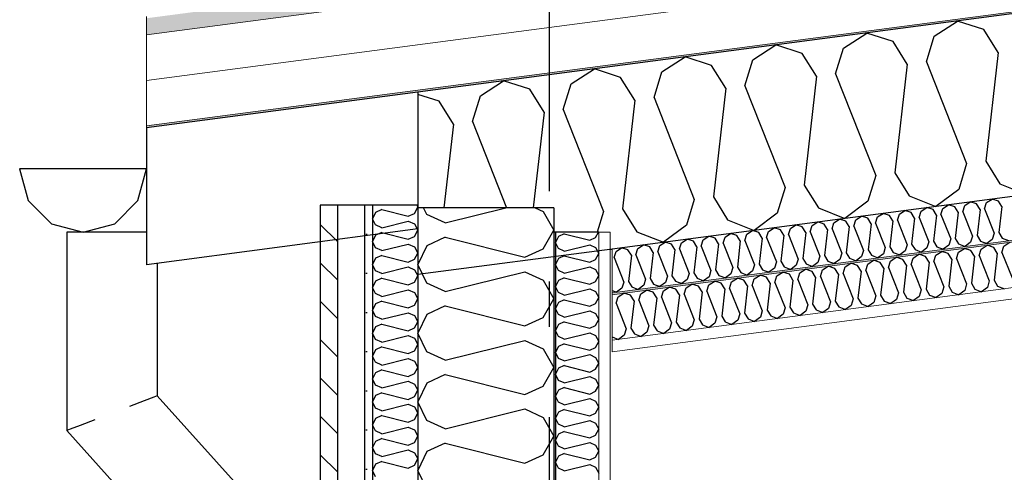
# Model space of a CAD drawing. Header units: millimetres. Extents: x -82116 to -57126, y -2070 to 21004.
# Tile 8 of 69: x -78258 to -77170, y 7055 to 7555. Entities that reach past the tile are written whole.
import ezdxf
from ezdxf.enums import TextEntityAlignment as Align

# ---------------------------------------------------------------- set-up
doc = ezdxf.new("R2010")
doc.units = ezdxf.units.MM
doc.header["$LTSCALE"] = 0.5
doc.header["$MEASUREMENT"] = 0
doc.linetypes.add('Akselinje', pattern=[1500, 1000, -200, 100, -200])
doc.linetypes.add('PLINE', pattern=[0])
for name, color, linetype in [('223- Bjelker', 7, 'Continuous'), ('232- Ikke-bærende yttervegger', 7, 'Continuous'), ('232- Ikke-bærende yttervegger (Skravur)', 7, 'Continuous'), ('232- Ikke-bærende yttervegger (Skravur)(Nye konstruksjoner)', 7, 'Continuous'), ('232- Ikke-bærende yttervegger(Nye konstruksjoner)', 7, 'Continuous'), ('235- Utvendig kledning og overflate (Skravur)(Nye konstruksjoner)', 7, 'Continuous'), ('235- Utvendig kledning og overflate(Nye konstruksjoner)', 7, 'Continuous'), ('256- Faste himlinger og overflatebehandling (Skravur)(Nye konstruksjoner)', 7, 'Continuous'), ('261- Primærkonstruksjon (tak)', 7, 'Continuous'), ('261- Primærkonstruksjon (tak) (Skravur)', 7, 'Continuous'), ('261- Primærkonstruksjon (tak)(Nye konstruksjoner)', 7, 'Continuous'), ('262- Taktekking (Skravur)(Nye konstruksjoner)', 7, 'Continuous'), ('265- Gesimser_ takrenner og nedløp(Nye konstruksjoner)', 7, 'Continuous'), ('82-- Modullinjer', 7, 'Continuous')]:
    doc.layers.add(name, color=color, linetype=linetype)
for name, color, linetype, lineweight in [('236- Innvendig kledning og overflate(Nye konstruksjoner)', 7, 'Continuous', 0), ('256- Faste himlinger og overflatebehandling(Nye konstruksjoner)', 7, 'Continuous', 0), ('262- Taktekking(Nye konstruksjoner)', 7, 'Continuous', 0)]:
    doc.layers.add(name, color=color, linetype=linetype, lineweight=lineweight)
doc.styles.add('GENERATED_STYLE_1', font='arial.ttf')
pattern_1 = [(0, (0, 0), (0, 43.30127), [0, -25]), (0, (12.5, 21.65), (0, 43.30127), [0, -25])]

# ---------------------------------------------------------------- blocks, each defined once
blk = doc.blocks.new('*X6')
at = {"layer": '261- Primærkonstruksjon (tak) (Skravur)', "linetype": 'PLINE'}
for p, q in [((-77247.7, 7536.8), (-77222, 7553.4)), ((-77192.9, 7544.1), (-77222, 7553.4)), ((-77348, 7523.6), (-77322.3, 7540.2)), ((-77293.2, 7530.8), (-77322.3, 7540.2)), ((-77177.2, 7518.8), (-77192.9, 7544.1)), ((-77277.5, 7505.6), (-77293.2, 7530.8)), ((-77256.4, 7508.4), (-77247.7, 7536.8)), ((-77448.3, 7510.4), (-77422.6, 7527)), ((-77393.5, 7517.6), (-77422.6, 7527)), ((-77377.8, 7492.4), (-77393.5, 7517.6)), ((-77356.7, 7495.2), (-77348, 7523.6)), ((-77177.2, 7518.8), (-77190.9, 7398.7)), ((-77548.6, 7497.2), (-77522.9, 7513.8)), ((-77493.8, 7504.4), (-77522.9, 7513.8)), ((-77457, 7482), (-77448.3, 7510.4)), ((-77256.4, 7508.4), (-77212, 7395.9)), ((-77648.9, 7484), (-77623.2, 7500.6)), ((-77594.2, 7491.2), (-77623.2, 7500.6)), ((-77557.3, 7468.8), (-77548.6, 7497.2)), ((-77478.1, 7479.2), (-77493.8, 7504.4)), ((-77356.7, 7495.2), (-77312.3, 7382.7)), ((-77277.5, 7505.6), (-77291.2, 7385.5)), ((-77749.2, 7470.8), (-77723.6, 7487.4)), ((-77694.5, 7478), (-77723.6, 7487.4)), ((-77578.4, 7466), (-77594.2, 7491.2)), ((-77377.8, 7492.4), (-77391.5, 7372.2)), ((-77678.7, 7452.8), (-77694.5, 7478)), ((-77657.6, 7455.5), (-77648.9, 7484)), ((-77478.1, 7479.2), (-77491.8, 7359)), ((-77457, 7482), (-77412.6, 7369.5)), ((-77794.8, 7464.8), (-77818.2, 7472.3)), ((-77779, 7439.6), (-77794.8, 7464.8)), ((-77757.9, 7442.3), (-77749.2, 7470.8)), ((-77578.4, 7466), (-77592.2, 7345.8)), ((-77557.3, 7468.8), (-77512.9, 7356.3)), ((-77678.7, 7452.8), (-77690.8, 7347)), ((-77657.6, 7455.5), (-77613.2, 7343.1)), ((-77757.9, 7442.3), (-77720.3, 7347)), ((-77779, 7439.6), (-77789.6, 7347)), ((-77190.9, 7398.7), (-77175.2, 7373.4)), ((-77212, 7395.9), (-77220.7, 7367.4)), ((-77312.3, 7382.7), (-77321, 7354.2)), ((-77291.2, 7385.5), (-77275.5, 7360.2)), ((-77412.6, 7369.5), (-77421.3, 7341)), ((-77391.5, 7372.2), (-77375.8, 7347)), ((-77220.7, 7367.4), (-77246.1, 7348.5)), ((-77175.2, 7373.4), (-77145.8, 7361.7)), ((-77512.9, 7356.3), (-77521.6, 7327.8)), ((-77491.8, 7359), (-77476.1, 7333.8)), ((-77321, 7354.2), (-77346.4, 7335.3)), ((-77275.5, 7360.2), (-77246.1, 7348.5)), ((-77613.2, 7343.1), (-77620.3, 7320)), ((-77592.2, 7345.8), (-77576.4, 7320.6)), ((-77375.8, 7347), (-77346.4, 7335.3)), ((-77476.1, 7333.8), (-77446.7, 7322.1)), ((-77421.3, 7341), (-77446.7, 7322.1)), ((-77521.6, 7327.8), (-77547, 7308.9)), ((-77576.4, 7320.6), (-77547, 7308.9))]:
    blk.add_line(p, q, dxfattribs=at)
blk = doc.blocks.new('*X9')
at = {"layer": '232- Ikke-bærende yttervegger (Skravur)', "linetype": 'PLINE'}
for p, q in [((-77808.4, 7339.5), (-77811.9, 7347)), ((-77788, 7330.3), (-77721, 7347)), ((-77688.5, 7347), (-77679.7, 7343)), ((-77679.7, 7343), (-77668.2, 7322.3)), ((-77788, 7330.3), (-77808.4, 7339.5)), ((-77679.7, 7301.6), (-77668.2, 7322.3)), ((-77788, 7314.4), (-77808.4, 7305.1)), ((-77788, 7314.4), (-77700, 7292.4)), ((-77808.4, 7305.1), (-77818.2, 7284.4)), ((-77700, 7292.4), (-77679.7, 7301.6)), ((-77808.4, 7263.7), (-77818.2, 7284.4)), ((-77788, 7254.4), (-77700, 7276.4)), ((-77700, 7276.4), (-77679.7, 7267.2)), ((-77679.7, 7267.2), (-77668.2, 7246.4)), ((-77788, 7254.4), (-77808.4, 7263.7)), ((-77679.7, 7225.7), (-77668.2, 7246.4)), ((-77788, 7238.5), (-77808.4, 7229.2)), ((-77788, 7238.5), (-77700, 7216.5)), ((-77808.4, 7229.2), (-77818.2, 7208.5)), ((-77700, 7216.5), (-77679.7, 7225.7)), ((-77808.4, 7187.8), (-77818.2, 7208.5)), ((-77788, 7178.5), (-77700, 7200.5)), ((-77700, 7200.5), (-77679.7, 7191.3)), ((-77679.7, 7191.3), (-77668.2, 7170.6)), ((-77788, 7178.5), (-77808.4, 7187.8)), ((-77679.7, 7149.8), (-77668.2, 7170.6)), ((-77788, 7162.6), (-77808.4, 7153.3)), ((-77788, 7162.6), (-77700, 7140.6)), ((-77808.4, 7153.3), (-77818.2, 7132.6)), ((-77700, 7140.6), (-77679.7, 7149.8)), ((-77808.4, 7111.9), (-77818.2, 7132.6)), ((-77788, 7102.7), (-77700, 7124.7)), ((-77700, 7124.7), (-77679.7, 7115.4)), ((-77679.7, 7115.4), (-77668.2, 7094.7)), ((-77788, 7102.7), (-77808.4, 7111.9)), ((-77679.7, 7074), (-77668.2, 7094.7)), ((-77788, 7086.7), (-77808.4, 7077.5)), ((-77788, 7086.7), (-77700, 7064.7)), ((-77808.4, 7077.5), (-77818.2, 7056.7)), ((-77700, 7064.7), (-77679.7, 7074)), ((-77808.4, 7036), (-77818.2, 7056.7))]:
    blk.add_line(p, q, dxfattribs=at)
blk = doc.blocks.new('*X11')
at = {"layer": '232- Ikke-bærende yttervegger (Skravur)(Nye konstruksjoner)', "linetype": 'PLINE'}
for p, q in [((-77663, 7315.3), (-77666.2, 7308.7)), ((-77656.5, 7318.3), (-77663, 7315.3)), ((-77656.5, 7318.3), (-77628.4, 7311.2)), ((-77628.4, 7311.2), (-77621.9, 7314.2)), ((-77621.9, 7314.2), (-77618.6, 7320)), ((-77663, 7302), (-77666.2, 7308.7)), ((-77656.5, 7299.1), (-77663, 7302)), ((-77656.5, 7299.1), (-77628.4, 7306.1)), ((-77628.4, 7306.1), (-77621.9, 7303.2)), ((-77621.9, 7303.2), (-77618.2, 7296.5)), ((-77663, 7291), (-77666.2, 7284.4)), ((-77656.5, 7294), (-77663, 7291)), ((-77656.5, 7294), (-77628.4, 7286.9)), ((-77628.4, 7286.9), (-77621.9, 7289.9)), ((-77621.9, 7289.9), (-77618.2, 7296.5)), ((-77663, 7277.8), (-77666.2, 7284.4)), ((-77656.5, 7274.8), (-77663, 7277.8)), ((-77656.5, 7274.8), (-77628.4, 7281.8)), ((-77628.4, 7281.8), (-77621.9, 7278.9)), ((-77621.9, 7278.9), (-77618.2, 7272.2)), ((-77663, 7266.7), (-77666.2, 7260.1)), ((-77656.5, 7269.7), (-77663, 7266.7)), ((-77656.5, 7269.7), (-77628.4, 7262.7)), ((-77621.9, 7265.6), (-77618.2, 7272.2)), ((-77663, 7253.5), (-77666.2, 7260.1)), ((-77656.5, 7250.5), (-77628.4, 7257.5)), ((-77628.4, 7262.7), (-77621.9, 7265.6)), ((-77628.4, 7257.5), (-77621.9, 7254.6)), ((-77656.5, 7250.5), (-77663, 7253.5)), ((-77656.5, 7245.4), (-77663, 7242.5)), ((-77656.5, 7245.4), (-77628.4, 7238.4)), ((-77621.9, 7254.6), (-77618.2, 7248)), ((-77621.9, 7241.3), (-77618.2, 7248)), ((-77663, 7242.5), (-77666.2, 7235.8)), ((-77663, 7229.2), (-77666.2, 7235.8)), ((-77628.4, 7238.4), (-77621.9, 7241.3)), ((-77656.5, 7226.2), (-77663, 7229.2)), ((-77656.5, 7226.2), (-77628.4, 7233.3)), ((-77628.4, 7233.3), (-77621.9, 7230.3)), ((-77621.9, 7230.3), (-77618.2, 7223.7)), ((-77621.9, 7217), (-77618.2, 7223.7)), ((-77663, 7218.2), (-77666.2, 7211.5)), ((-77656.5, 7221.1), (-77663, 7218.2)), ((-77656.5, 7221.1), (-77628.4, 7214.1)), ((-77628.4, 7214.1), (-77621.9, 7217)), ((-77663, 7204.9), (-77666.2, 7211.5)), ((-77656.5, 7201.9), (-77663, 7204.9)), ((-77656.5, 7201.9), (-77628.4, 7209)), ((-77628.4, 7209), (-77621.9, 7206)), ((-77621.9, 7206), (-77618.2, 7199.4)), ((-77663, 7193.9), (-77666.2, 7187.3)), ((-77656.5, 7196.8), (-77663, 7193.9)), ((-77656.5, 7196.8), (-77628.4, 7189.8)), ((-77628.4, 7189.8), (-77621.9, 7192.8)), ((-77621.9, 7192.8), (-77618.2, 7199.4)), ((-77663, 7180.6), (-77666.2, 7187.3)), ((-77656.5, 7177.7), (-77663, 7180.6)), ((-77656.5, 7177.7), (-77628.4, 7184.7)), ((-77628.4, 7184.7), (-77621.9, 7181.7)), ((-77621.9, 7181.7), (-77618.2, 7175.1)), ((-77663, 7169.6), (-77666.2, 7163)), ((-77656.5, 7172.6), (-77663, 7169.6)), ((-77656.5, 7172.6), (-77628.4, 7165.5)), ((-77621.9, 7168.5), (-77618.2, 7175.1)), ((-77663, 7156.3), (-77666.2, 7163)), ((-77656.5, 7153.4), (-77628.4, 7160.4)), ((-77628.4, 7165.5), (-77621.9, 7168.5)), ((-77628.4, 7160.4), (-77621.9, 7157.5)), ((-77656.5, 7153.4), (-77663, 7156.3)), ((-77656.5, 7148.3), (-77663, 7145.3)), ((-77656.5, 7148.3), (-77628.4, 7141.2)), ((-77621.9, 7157.5), (-77618.2, 7150.8)), ((-77621.9, 7144.2), (-77618.2, 7150.8)), ((-77663, 7145.3), (-77666.2, 7138.7)), ((-77663, 7132.1), (-77666.2, 7138.7)), ((-77656.5, 7129.1), (-77628.4, 7136.1)), ((-77628.4, 7141.2), (-77621.9, 7144.2)), ((-77628.4, 7136.1), (-77621.9, 7133.2)), ((-77656.5, 7129.1), (-77663, 7132.1)), ((-77621.9, 7133.2), (-77618.2, 7126.6)), ((-77621.9, 7119.9), (-77618.2, 7126.6)), ((-77663, 7121), (-77666.2, 7114.4)), ((-77663, 7107.8), (-77666.2, 7114.4)), ((-77656.5, 7124), (-77663, 7121)), ((-77656.5, 7124), (-77628.4, 7117)), ((-77628.4, 7117), (-77621.9, 7119.9)), ((-77656.5, 7104.8), (-77663, 7107.8)), ((-77656.5, 7104.8), (-77628.4, 7111.9)), ((-77628.4, 7111.9), (-77621.9, 7108.9)), ((-77621.9, 7108.9), (-77618.2, 7102.3)), ((-77663, 7096.8), (-77666.2, 7090.1)), ((-77656.5, 7099.7), (-77663, 7096.8)), ((-77656.5, 7099.7), (-77628.4, 7092.7)), ((-77628.4, 7092.7), (-77621.9, 7095.6)), ((-77621.9, 7095.6), (-77618.2, 7102.3)), ((-77663, 7083.5), (-77666.2, 7090.1)), ((-77656.5, 7080.5), (-77663, 7083.5)), ((-77656.5, 7080.5), (-77628.4, 7087.6)), ((-77628.4, 7087.6), (-77621.9, 7084.6)), ((-77621.9, 7084.6), (-77618.2, 7078)), ((-77663, 7072.5), (-77666.2, 7065.9)), ((-77656.5, 7075.4), (-77663, 7072.5)), ((-77656.5, 7075.4), (-77628.4, 7068.4)), ((-77628.4, 7068.4), (-77621.9, 7071.4)), ((-77621.9, 7071.4), (-77618.2, 7078)), ((-77663, 7059.2), (-77666.2, 7065.9)), ((-77656.5, 7056.3), (-77628.4, 7063.3)), ((-77628.4, 7063.3), (-77621.9, 7060.3)), ((-77621.9, 7060.3), (-77618.2, 7053.7)), ((-77656.5, 7056.3), (-77663, 7059.2))]:
    blk.add_line(p, q, dxfattribs=at)
blk = doc.blocks.new('*X24')
at = {"layer": '256- Faste himlinger og overflatebehandling (Skravur)(Nye konstruksjoner)', "linetype": 'PLINE'}
for p, q in [((-77220.9, 7298.1), (-77214.5, 7302.2)), ((-77207.2, 7299.9), (-77214.5, 7302.2)), ((-77203.3, 7293.6), (-77207.2, 7299.9)), ((-77198, 7294.3), (-77195.8, 7301.4)), ((-77195.8, 7301.4), (-77189.4, 7305.6)), ((-77182.1, 7303.2), (-77189.4, 7305.6)), ((-77178.2, 7296.9), (-77182.1, 7303.2)), ((-77172.9, 7297.6), (-77170.7, 7304.7)), ((-77170.7, 7304.7), (-77164.3, 7308.9)), ((-77321.2, 7284.9), (-77314.8, 7289)), ((-77307.5, 7286.7), (-77314.8, 7289)), ((-77296.1, 7288.2), (-77289.7, 7292.3)), ((-77282.4, 7290), (-77289.7, 7292.3)), ((-77278.5, 7283.7), (-77282.4, 7290)), ((-77273.2, 7284.4), (-77271, 7291.5)), ((-77271, 7291.5), (-77264.6, 7295.6)), ((-77257.3, 7293.3), (-77264.6, 7295.6)), ((-77253.4, 7287), (-77257.3, 7293.3)), ((-77248.1, 7287.7), (-77246, 7294.8)), ((-77246, 7294.8), (-77239.5, 7298.9)), ((-77232.3, 7296.6), (-77239.5, 7298.9)), ((-77228.3, 7290.3), (-77232.3, 7296.6)), ((-77228.3, 7290.3), (-77231.8, 7260.3)), ((-77223.1, 7291), (-77220.9, 7298.1)), ((-77223.1, 7291), (-77212, 7262.9)), ((-77203.3, 7293.6), (-77206.7, 7263.6)), ((-77198, 7294.3), (-77186.9, 7266.2)), ((-77178.2, 7296.9), (-77181.6, 7266.9)), ((-77172.9, 7297.6), (-77161.8, 7269.5)), ((-77396.4, 7275), (-77390, 7279.1)), ((-77382.7, 7276.8), (-77390, 7279.1)), ((-77373.5, 7271.2), (-77371.3, 7278.3)), ((-77371.3, 7278.3), (-77364.9, 7282.4)), ((-77357.7, 7280.1), (-77364.9, 7282.4)), ((-77353.7, 7273.8), (-77357.7, 7280.1)), ((-77348.4, 7274.5), (-77346.3, 7281.6)), ((-77346.3, 7281.6), (-77339.9, 7285.7)), ((-77332.6, 7283.4), (-77339.9, 7285.7)), ((-77328.6, 7277.1), (-77332.6, 7283.4)), ((-77323.4, 7277.8), (-77321.2, 7284.9)), ((-77323.4, 7277.8), (-77312.3, 7249.7)), ((-77303.6, 7280.4), (-77307.5, 7286.7)), ((-77303.6, 7280.4), (-77307, 7250.4)), ((-77298.3, 7281.1), (-77296.1, 7288.2)), ((-77298.3, 7281.1), (-77287.2, 7253)), ((-77278.5, 7283.7), (-77281.9, 7253.7)), ((-77273.2, 7284.4), (-77262.1, 7256.3)), ((-77253.4, 7287), (-77256.8, 7257)), ((-77248.1, 7287.7), (-77237, 7259.6)), ((-77471.7, 7265.1), (-77465.2, 7269.2)), ((-77458, 7266.9), (-77465.2, 7269.2)), ((-77454, 7260.6), (-77458, 7266.9)), ((-77448.8, 7261.3), (-77446.6, 7268.4)), ((-77446.6, 7268.4), (-77440.2, 7272.5)), ((-77432.9, 7270.2), (-77440.2, 7272.5)), ((-77428.9, 7263.9), (-77432.9, 7270.2)), ((-77423.7, 7264.6), (-77421.5, 7271.7)), ((-77421.5, 7271.7), (-77415.1, 7275.8)), ((-77407.8, 7273.5), (-77415.1, 7275.8)), ((-77403.9, 7267.2), (-77407.8, 7273.5)), ((-77403.9, 7267.2), (-77407.3, 7237.1)), ((-77398.6, 7267.9), (-77396.4, 7275)), ((-77398.6, 7267.9), (-77387.5, 7239.8)), ((-77378.8, 7270.5), (-77382.7, 7276.8)), ((-77378.8, 7270.5), (-77382.2, 7240.5)), ((-77373.5, 7271.2), (-77362.4, 7243.1)), ((-77353.7, 7273.8), (-77357.2, 7243.8)), ((-77348.4, 7274.5), (-77337.3, 7246.4)), ((-77328.6, 7277.1), (-77332.1, 7247.1)), ((-77181.6, 7266.9), (-77177.7, 7260.5)), ((-77572, 7251.9), (-77565.5, 7256)), ((-77558.3, 7253.7), (-77565.5, 7256)), ((-77546.9, 7255.2), (-77540.5, 7259.3)), ((-77533.2, 7257), (-77540.5, 7259.3)), ((-77529.2, 7250.7), (-77533.2, 7257)), ((-77524, 7251.4), (-77521.8, 7258.5)), ((-77521.8, 7258.5), (-77515.4, 7262.6)), ((-77508.1, 7260.3), (-77515.4, 7262.6)), ((-77504.2, 7254), (-77508.1, 7260.3)), ((-77498.9, 7254.7), (-77496.7, 7261.8)), ((-77496.7, 7261.8), (-77490.3, 7265.9)), ((-77483, 7263.6), (-77490.3, 7265.9)), ((-77479.1, 7257.3), (-77483, 7263.6)), ((-77479.1, 7257.3), (-77482.5, 7227.2)), ((-77473.8, 7258), (-77471.7, 7265.1)), ((-77473.8, 7258), (-77462.7, 7229.9)), ((-77454, 7260.6), (-77457.5, 7230.5)), ((-77448.8, 7261.3), (-77437.7, 7233.2)), ((-77428.9, 7263.9), (-77432.4, 7233.8)), ((-77423.7, 7264.6), (-77412.6, 7236.5)), ((-77262.1, 7256.3), (-77264.3, 7249.1)), ((-77256.8, 7257), (-77252.9, 7250.6)), ((-77237, 7259.6), (-77239.2, 7252.4)), ((-77231.8, 7260.3), (-77227.8, 7253.9)), ((-77214.1, 7255.7), (-77220.5, 7251)), ((-77212, 7262.9), (-77214.1, 7255.7)), ((-77206.7, 7263.6), (-77202.8, 7257.2)), ((-77202.8, 7257.2), (-77195.4, 7254.3)), ((-77189.1, 7259.1), (-77195.4, 7254.3)), ((-77186.9, 7266.2), (-77189.1, 7259.1)), ((-77177.7, 7260.5), (-77170.3, 7257.6)), ((-77599.2, 7241.5), (-77597, 7248.6)), ((-77597, 7248.6), (-77590.6, 7252.7)), ((-77583.3, 7250.4), (-77590.6, 7252.7)), ((-77579.4, 7244.1), (-77583.3, 7250.4)), ((-77574.1, 7244.8), (-77572, 7251.9)), ((-77554.3, 7247.4), (-77558.3, 7253.7)), ((-77554.3, 7247.4), (-77557.8, 7217.3)), ((-77549.1, 7248.1), (-77546.9, 7255.2)), ((-77549.1, 7248.1), (-77538, 7219.9)), ((-77529.2, 7250.7), (-77532.7, 7220.6)), ((-77524, 7251.4), (-77512.9, 7223.3)), ((-77504.2, 7254), (-77507.6, 7223.9)), ((-77498.9, 7254.7), (-77487.8, 7226.6)), ((-77337.3, 7246.4), (-77339.5, 7239.2)), ((-77332.1, 7247.1), (-77328.1, 7240.7)), ((-77312.3, 7249.7), (-77314.4, 7242.5)), ((-77307, 7250.4), (-77303.1, 7244)), ((-77289.4, 7245.8), (-77295.7, 7241.1)), ((-77287.2, 7253), (-77289.4, 7245.8)), ((-77281.9, 7253.7), (-77278, 7247.3)), ((-77278, 7247.3), (-77270.6, 7244.4)), ((-77264.3, 7249.1), (-77270.6, 7244.4)), ((-77252.9, 7250.6), (-77245.6, 7247.7)), ((-77239.2, 7252.4), (-77245.6, 7247.7)), ((-77227.8, 7253.9), (-77220.5, 7251)), ((-77599.2, 7241.5), (-77588.1, 7213.3)), ((-77579.4, 7244.1), (-77582.8, 7214)), ((-77574.1, 7244.8), (-77563, 7216.6)), ((-77412.6, 7236.5), (-77414.7, 7229.3)), ((-77407.3, 7237.1), (-77403.4, 7230.8)), ((-77387.5, 7239.8), (-77389.7, 7232.6)), ((-77382.2, 7240.5), (-77378.3, 7234.1)), ((-77378.3, 7234.1), (-77370.9, 7231.2)), ((-77364.6, 7235.9), (-77370.9, 7231.2)), ((-77362.4, 7243.1), (-77364.6, 7235.9)), ((-77357.2, 7243.8), (-77353.2, 7237.4)), ((-77353.2, 7237.4), (-77345.9, 7234.5)), ((-77339.5, 7239.2), (-77345.9, 7234.5)), ((-77328.1, 7240.7), (-77320.8, 7237.8)), ((-77314.4, 7242.5), (-77320.8, 7237.8)), ((-77303.1, 7244), (-77295.7, 7241.1)), ((-77512.9, 7223.3), (-77515.1, 7216.1)), ((-77507.6, 7223.9), (-77503.7, 7217.6)), ((-77487.8, 7226.6), (-77490, 7219.4)), ((-77482.5, 7227.2), (-77478.6, 7220.9)), ((-77462.7, 7229.9), (-77464.9, 7222.7)), ((-77457.5, 7230.5), (-77453.5, 7224.2)), ((-77453.5, 7224.2), (-77446.2, 7221.3)), ((-77439.8, 7226), (-77446.2, 7221.3)), ((-77437.7, 7233.2), (-77439.8, 7226)), ((-77432.4, 7233.8), (-77428.4, 7227.5)), ((-77428.4, 7227.5), (-77421.1, 7224.6)), ((-77414.7, 7229.3), (-77421.1, 7224.6)), ((-77403.4, 7230.8), (-77396, 7227.9)), ((-77389.7, 7232.6), (-77396, 7227.9)), ((-77588.1, 7213.3), (-77590.3, 7206.2)), ((-77582.8, 7214), (-77578.9, 7207.7)), ((-77563, 7216.6), (-77565.2, 7209.5)), ((-77557.8, 7217.3), (-77553.8, 7211)), ((-77540.1, 7212.8), (-77546.5, 7208.1)), ((-77538, 7219.9), (-77540.1, 7212.8)), ((-77532.7, 7220.6), (-77528.8, 7214.3)), ((-77528.8, 7214.3), (-77521.4, 7211.4)), ((-77515.1, 7216.1), (-77521.4, 7211.4)), ((-77503.7, 7217.6), (-77496.3, 7214.7)), ((-77490, 7219.4), (-77496.3, 7214.7)), ((-77478.6, 7220.9), (-77471.2, 7218)), ((-77464.9, 7222.7), (-77471.2, 7218)), ((-77603.7, 7204.3), (-77596.6, 7201.5)), ((-77590.3, 7206.2), (-77596.6, 7201.5)), ((-77578.9, 7207.7), (-77571.6, 7204.8)), ((-77565.2, 7209.5), (-77571.6, 7204.8)), ((-77553.8, 7211), (-77546.5, 7208.1))]:
    blk.add_line(p, q, dxfattribs=at)
blk = doc.blocks.new('*X26')
at = {"layer": '256- Faste himlinger og overflatebehandling (Skravur)(Nye konstruksjoner)', "linetype": 'PLINE'}
for p, q in [((-77190, 7352.7), (-77183.9, 7356.7)), ((-77176.9, 7354.5), (-77183.9, 7356.7)), ((-77173.1, 7348.4), (-77176.9, 7354.5)), ((-77286.3, 7340.1), (-77280.2, 7344)), ((-77273.2, 7341.8), (-77280.2, 7344)), ((-77264.4, 7336.4), (-77262.3, 7343.2)), ((-77262.3, 7343.2), (-77256.1, 7347.2)), ((-77249.1, 7345), (-77256.1, 7347.2)), ((-77245.3, 7338.9), (-77249.1, 7345)), ((-77240.3, 7339.6), (-77238.2, 7346.4)), ((-77238.2, 7346.4), (-77232, 7350.4)), ((-77225, 7348.1), (-77232, 7350.4)), ((-77221.3, 7342.1), (-77225, 7348.1)), ((-77216.2, 7342.7), (-77214.1, 7349.6)), ((-77214.1, 7349.6), (-77208, 7353.5)), ((-77201, 7351.3), (-77208, 7353.5)), ((-77197.2, 7345.2), (-77201, 7351.3)), ((-77197.2, 7345.2), (-77200.5, 7316.4)), ((-77192.1, 7345.9), (-77190, 7352.7)), ((-77192.1, 7345.9), (-77181.5, 7318.9)), ((-77173.1, 7348.4), (-77176.4, 7319.6)), ((-77358.6, 7330.5), (-77352.4, 7334.5)), ((-77345.4, 7332.3), (-77352.4, 7334.5)), ((-77341.6, 7326.2), (-77345.4, 7332.3)), ((-77336.6, 7326.9), (-77334.5, 7333.7)), ((-77334.5, 7333.7), (-77328.3, 7337.7)), ((-77321.3, 7335.4), (-77328.3, 7337.7)), ((-77317.6, 7329.4), (-77321.3, 7335.4)), ((-77312.5, 7330.1), (-77310.4, 7336.9)), ((-77310.4, 7336.9), (-77304.2, 7340.9)), ((-77297.3, 7338.6), (-77304.2, 7340.9)), ((-77293.5, 7332.6), (-77297.3, 7338.6)), ((-77293.5, 7332.6), (-77296.8, 7303.7)), ((-77288.4, 7333.2), (-77286.3, 7340.1)), ((-77288.4, 7333.2), (-77277.8, 7306.2)), ((-77269.4, 7335.7), (-77273.2, 7341.8)), ((-77269.4, 7335.7), (-77272.7, 7306.9)), ((-77264.4, 7336.4), (-77253.7, 7309.4)), ((-77245.3, 7338.9), (-77248.6, 7310.1)), ((-77240.3, 7339.6), (-77229.6, 7312.6)), ((-77221.3, 7342.1), (-77224.6, 7313.2)), ((-77216.2, 7342.7), (-77205.6, 7315.7)), ((-77454.9, 7317.9), (-77448.7, 7321.8)), ((-77441.7, 7319.6), (-77448.7, 7321.8)), ((-77432.9, 7314.2), (-77430.8, 7321)), ((-77430.8, 7321), (-77424.6, 7325)), ((-77417.6, 7322.8), (-77424.6, 7325)), ((-77413.9, 7316.7), (-77417.6, 7322.8)), ((-77408.8, 7317.4), (-77406.7, 7324.2)), ((-77406.7, 7324.2), (-77400.5, 7328.2)), ((-77393.6, 7325.9), (-77400.5, 7328.2)), ((-77389.8, 7319.9), (-77393.6, 7325.9)), ((-77384.7, 7320.5), (-77382.6, 7327.4)), ((-77382.6, 7327.4), (-77376.5, 7331.4)), ((-77369.5, 7329.1), (-77376.5, 7331.4)), ((-77365.7, 7323), (-77369.5, 7329.1)), ((-77365.7, 7323), (-77369, 7294.2)), ((-77360.6, 7323.7), (-77358.6, 7330.5)), ((-77360.6, 7323.7), (-77350, 7296.7)), ((-77341.6, 7326.2), (-77344.9, 7297.4)), ((-77336.6, 7326.9), (-77325.9, 7299.9)), ((-77317.6, 7329.4), (-77320.9, 7300.6)), ((-77312.5, 7330.1), (-77301.8, 7303.1)), ((-77527.1, 7308.4), (-77520.9, 7312.3)), ((-77513.9, 7310.1), (-77520.9, 7312.3)), ((-77505.1, 7304.7), (-77503, 7311.5)), ((-77503, 7311.5), (-77496.8, 7315.5)), ((-77489.9, 7313.3), (-77496.8, 7315.5)), ((-77486.1, 7307.2), (-77489.9, 7313.3)), ((-77481, 7307.9), (-77478.9, 7314.7)), ((-77478.9, 7314.7), (-77472.8, 7318.7)), ((-77465.8, 7316.4), (-77472.8, 7318.7)), ((-77462, 7310.4), (-77465.8, 7316.4)), ((-77462, 7310.4), (-77465.3, 7281.5)), ((-77456.9, 7311), (-77454.9, 7317.9)), ((-77456.9, 7311), (-77446.3, 7284)), ((-77437.9, 7313.5), (-77441.7, 7319.6)), ((-77437.9, 7313.5), (-77441.2, 7284.7)), ((-77432.9, 7314.2), (-77422.2, 7287.2)), ((-77413.9, 7316.7), (-77417.2, 7287.9)), ((-77408.8, 7317.4), (-77398.1, 7290.4)), ((-77389.8, 7319.9), (-77393.1, 7291)), ((-77384.7, 7320.5), (-77374.1, 7293.5)), ((-77229.6, 7312.6), (-77231.7, 7305.7)), ((-77224.6, 7313.2), (-77220.8, 7307.2)), ((-77205.6, 7315.7), (-77207.6, 7308.9)), ((-77200.5, 7316.4), (-77196.7, 7310.3)), ((-77196.7, 7310.3), (-77189.7, 7307.5)), ((-77183.6, 7312.1), (-77189.7, 7307.5)), ((-77181.5, 7318.9), (-77183.6, 7312.1)), ((-77176.4, 7319.6), (-77172.6, 7313.5)), ((-77172.6, 7313.5), (-77165.6, 7310.7)), ((-77599.3, 7298.9), (-77593.1, 7302.8)), ((-77586.1, 7300.6), (-77593.1, 7302.8)), ((-77582.4, 7294.5), (-77586.1, 7300.6)), ((-77577.3, 7295.2), (-77575.2, 7302)), ((-77575.2, 7302), (-77569.1, 7306)), ((-77562.1, 7303.8), (-77569.1, 7306)), ((-77558.3, 7297.7), (-77562.1, 7303.8)), ((-77553.2, 7298.4), (-77551.1, 7305.2)), ((-77551.1, 7305.2), (-77545, 7309.2)), ((-77538, 7306.9), (-77545, 7309.2)), ((-77534.2, 7300.9), (-77538, 7306.9)), ((-77534.2, 7300.9), (-77537.5, 7272)), ((-77529.2, 7301.5), (-77527.1, 7308.4)), ((-77529.2, 7301.5), (-77518.5, 7274.5)), ((-77510.1, 7304), (-77513.9, 7310.1)), ((-77510.1, 7304), (-77513.4, 7275.2)), ((-77505.1, 7304.7), (-77494.4, 7277.7)), ((-77486.1, 7307.2), (-77489.4, 7278.4)), ((-77481, 7307.9), (-77470.4, 7280.9)), ((-77325.9, 7299.9), (-77328, 7293.1)), ((-77320.9, 7300.6), (-77317.1, 7294.5)), ((-77301.8, 7303.1), (-77303.9, 7296.2)), ((-77296.8, 7303.7), (-77293, 7297.7)), ((-77279.9, 7299.4), (-77285.9, 7294.9)), ((-77277.8, 7306.2), (-77279.9, 7299.4)), ((-77272.7, 7306.9), (-77268.9, 7300.8)), ((-77268.9, 7300.8), (-77261.9, 7298)), ((-77255.8, 7302.6), (-77261.9, 7298)), ((-77253.7, 7309.4), (-77255.8, 7302.6)), ((-77248.6, 7310.1), (-77244.9, 7304)), ((-77244.9, 7304), (-77237.8, 7301.2)), ((-77231.7, 7305.7), (-77237.8, 7301.2)), ((-77220.8, 7307.2), (-77213.7, 7304.4)), ((-77207.6, 7308.9), (-77213.7, 7304.4)), ((-77601.4, 7292), (-77599.3, 7298.9)), ((-77601.4, 7292), (-77590.7, 7265)), ((-77582.4, 7294.5), (-77585.7, 7265.7)), ((-77577.3, 7295.2), (-77566.7, 7268.2)), ((-77558.3, 7297.7), (-77561.6, 7268.9)), ((-77553.2, 7298.4), (-77542.6, 7271.4)), ((-77398.1, 7290.4), (-77400.2, 7283.5)), ((-77393.1, 7291), (-77389.3, 7285)), ((-77374.1, 7293.5), (-77376.2, 7286.7)), ((-77369, 7294.2), (-77365.2, 7288.2)), ((-77352.1, 7289.9), (-77358.2, 7285.3)), ((-77350, 7296.7), (-77352.1, 7289.9)), ((-77344.9, 7297.4), (-77341.2, 7291.3)), ((-77341.2, 7291.3), (-77334.1, 7288.5)), ((-77328, 7293.1), (-77334.1, 7288.5)), ((-77317.1, 7294.5), (-77310, 7291.7)), ((-77303.9, 7296.2), (-77310, 7291.7)), ((-77293, 7297.7), (-77285.9, 7294.9)), ((-77494.4, 7277.7), (-77496.5, 7270.9)), ((-77489.4, 7278.4), (-77485.6, 7272.3)), ((-77470.4, 7280.9), (-77472.4, 7274)), ((-77465.3, 7281.5), (-77461.5, 7275.5)), ((-77446.3, 7284), (-77448.4, 7277.2)), ((-77441.2, 7284.7), (-77437.4, 7278.6)), ((-77437.4, 7278.6), (-77430.4, 7275.8)), ((-77424.3, 7280.4), (-77430.4, 7275.8)), ((-77422.2, 7287.2), (-77424.3, 7280.4)), ((-77417.2, 7287.9), (-77413.4, 7281.8)), ((-77413.4, 7281.8), (-77406.3, 7279)), ((-77400.2, 7283.5), (-77406.3, 7279)), ((-77389.3, 7285), (-77382.2, 7282.2)), ((-77376.2, 7286.7), (-77382.2, 7282.2)), ((-77365.2, 7288.2), (-77358.2, 7285.3)), ((-77566.7, 7268.2), (-77568.7, 7261.4)), ((-77561.6, 7268.9), (-77557.8, 7262.8)), ((-77542.6, 7271.4), (-77544.7, 7264.5)), ((-77537.5, 7272), (-77533.7, 7266)), ((-77520.6, 7267.7), (-77526.7, 7263.2)), ((-77518.5, 7274.5), (-77520.6, 7267.7)), ((-77513.4, 7275.2), (-77509.7, 7269.1)), ((-77509.7, 7269.1), (-77502.6, 7266.3)), ((-77496.5, 7270.9), (-77502.6, 7266.3)), ((-77485.6, 7272.3), (-77478.5, 7269.5)), ((-77472.4, 7274), (-77478.5, 7269.5)), ((-77461.5, 7275.5), (-77454.5, 7272.7)), ((-77448.4, 7277.2), (-77454.5, 7272.7)), ((-77592.8, 7258.2), (-77598.9, 7253.7)), ((-77590.7, 7265), (-77592.8, 7258.2)), ((-77585.7, 7265.7), (-77581.9, 7259.6)), ((-77581.9, 7259.6), (-77574.8, 7256.8)), ((-77568.7, 7261.4), (-77574.8, 7256.8)), ((-77557.8, 7262.8), (-77550.8, 7260)), ((-77544.7, 7264.5), (-77550.8, 7260)), ((-77533.7, 7266), (-77526.7, 7263.2)), ((-77603.7, 7255.5), (-77598.9, 7253.7))]:
    blk.add_line(p, q, dxfattribs=at)
blk = doc.blocks.new('*X34')
at = {"layer": '235- Utvendig kledning og overflate (Skravur)(Nye konstruksjoner)', "linetype": 'PLINE'}
for p, q in [((-77858.1, 7345), (-77864.9, 7341.9)), ((-77858.1, 7345), (-77828.8, 7337.6)), ((-77822, 7340.7), (-77818.2, 7347.6)), ((-77819.5, 7350), (-77818.2, 7347.6)), ((-77864.9, 7341.9), (-77868.2, 7335)), ((-77864.9, 7328.1), (-77868.2, 7335)), ((-77858.1, 7325), (-77828.8, 7332.3)), ((-77828.8, 7337.6), (-77822, 7340.7)), ((-77828.8, 7332.3), (-77822, 7329.2)), ((-77858.1, 7325), (-77864.9, 7328.1)), ((-77822, 7329.2), (-77818.2, 7322.3)), ((-77822, 7315.4), (-77818.2, 7322.3)), ((-77864.9, 7316.6), (-77868.2, 7309.7)), ((-77858.1, 7319.7), (-77864.9, 7316.6)), ((-77858.1, 7319.7), (-77828.8, 7312.3)), ((-77828.8, 7312.3), (-77822, 7315.4)), ((-77864.9, 7302.8), (-77868.2, 7309.7)), ((-77858.1, 7299.7), (-77864.9, 7302.8)), ((-77858.1, 7299.7), (-77828.8, 7307)), ((-77828.8, 7307), (-77822, 7303.9)), ((-77822, 7303.9), (-77818.2, 7297)), ((-77864.9, 7291.3), (-77868.2, 7284.4)), ((-77858.1, 7294.4), (-77864.9, 7291.3)), ((-77858.1, 7294.4), (-77828.8, 7287)), ((-77828.8, 7287), (-77822, 7290.1)), ((-77822, 7290.1), (-77818.2, 7297)), ((-77864.9, 7277.5), (-77868.2, 7284.4)), ((-77858.1, 7274.4), (-77864.9, 7277.5)), ((-77858.1, 7274.4), (-77828.8, 7281.7)), ((-77828.8, 7281.7), (-77822, 7278.6)), ((-77822, 7278.6), (-77818.2, 7271.7)), ((-77858.1, 7269.1), (-77864.9, 7266)), ((-77858.1, 7269.1), (-77828.8, 7261.7)), ((-77822, 7264.8), (-77818.2, 7271.7)), ((-77864.9, 7266), (-77868.2, 7259.1)), ((-77864.9, 7252.2), (-77868.2, 7259.1)), ((-77858.1, 7249.1), (-77828.8, 7256.4)), ((-77828.8, 7261.7), (-77822, 7264.8)), ((-77828.8, 7256.4), (-77822, 7253.3)), ((-77858.1, 7249.1), (-77864.9, 7252.2)), ((-77822, 7253.3), (-77818.2, 7246.4)), ((-77822, 7239.5), (-77818.2, 7246.4)), ((-77864.9, 7240.7), (-77868.2, 7233.8)), ((-77858.1, 7243.8), (-77864.9, 7240.7)), ((-77858.1, 7243.8), (-77828.8, 7236.5)), ((-77828.8, 7236.5), (-77822, 7239.5)), ((-77864.9, 7226.9), (-77868.2, 7233.8)), ((-77858.1, 7223.8), (-77864.9, 7226.9)), ((-77858.1, 7223.8), (-77828.8, 7231.1)), ((-77828.8, 7231.1), (-77822, 7228.1)), ((-77822, 7228.1), (-77818.2, 7221.1)), ((-77864.9, 7215.4), (-77868.2, 7208.5)), ((-77858.1, 7218.5), (-77864.9, 7215.4)), ((-77858.1, 7218.5), (-77828.8, 7211.2)), ((-77828.8, 7211.2), (-77822, 7214.2)), ((-77822, 7214.2), (-77818.2, 7221.1)), ((-77864.9, 7201.6), (-77868.2, 7208.5)), ((-77858.1, 7198.5), (-77864.9, 7201.6)), ((-77858.1, 7198.5), (-77828.8, 7205.8)), ((-77828.8, 7205.8), (-77822, 7202.8)), ((-77822, 7202.8), (-77818.2, 7195.9)), ((-77858.1, 7193.2), (-77864.9, 7190.1)), ((-77858.1, 7193.2), (-77828.8, 7185.9)), ((-77822, 7188.9), (-77818.2, 7195.9)), ((-77864.9, 7190.1), (-77868.2, 7183.2)), ((-77864.9, 7176.3), (-77868.2, 7183.2)), ((-77858.1, 7173.2), (-77828.8, 7180.6)), ((-77828.8, 7185.9), (-77822, 7188.9)), ((-77828.8, 7180.6), (-77822, 7177.5)), ((-77858.1, 7173.2), (-77864.9, 7176.3)), ((-77822, 7177.5), (-77818.2, 7170.6)), ((-77822, 7163.7), (-77818.2, 7170.6)), ((-77864.9, 7164.8), (-77868.2, 7157.9)), ((-77864.9, 7151), (-77868.2, 7157.9)), ((-77858.1, 7167.9), (-77864.9, 7164.8)), ((-77858.1, 7167.9), (-77828.8, 7160.6)), ((-77828.8, 7160.6), (-77822, 7163.7)), ((-77858.1, 7147.9), (-77864.9, 7151)), ((-77858.1, 7147.9), (-77828.8, 7155.3)), ((-77828.8, 7155.3), (-77822, 7152.2)), ((-77822, 7152.2), (-77818.2, 7145.3)), ((-77864.9, 7139.5), (-77868.2, 7132.6)), ((-77858.1, 7142.6), (-77864.9, 7139.5)), ((-77858.1, 7142.6), (-77828.8, 7135.3)), ((-77828.8, 7135.3), (-77822, 7138.4)), ((-77822, 7138.4), (-77818.2, 7145.3)), ((-77864.9, 7125.7), (-77868.2, 7132.6)), ((-77858.1, 7122.6), (-77864.9, 7125.7)), ((-77858.1, 7122.6), (-77828.8, 7130)), ((-77828.8, 7130), (-77822, 7126.9)), ((-77822, 7126.9), (-77818.2, 7120)), ((-77858.1, 7117.3), (-77864.9, 7114.2)), ((-77858.1, 7117.3), (-77828.8, 7110)), ((-77822, 7113.1), (-77818.2, 7120)), ((-77864.9, 7114.2), (-77868.2, 7107.3)), ((-77864.9, 7100.4), (-77868.2, 7107.3)), ((-77858.1, 7097.3), (-77828.8, 7104.7)), ((-77828.8, 7110), (-77822, 7113.1)), ((-77828.8, 7104.7), (-77822, 7101.6)), ((-77858.1, 7097.3), (-77864.9, 7100.4)), ((-77822, 7101.6), (-77818.2, 7094.7)), ((-77822, 7087.8), (-77818.2, 7094.7)), ((-77864.9, 7088.9), (-77868.2, 7082)), ((-77864.9, 7075.1), (-77868.2, 7082)), ((-77858.1, 7092), (-77864.9, 7088.9)), ((-77858.1, 7092), (-77828.8, 7084.7)), ((-77828.8, 7084.7), (-77822, 7087.8)), ((-77858.1, 7072), (-77864.9, 7075.1)), ((-77858.1, 7072), (-77828.8, 7079.4)), ((-77828.8, 7079.4), (-77822, 7076.3)), ((-77822, 7076.3), (-77818.2, 7069.4)), ((-77864.9, 7063.7), (-77868.2, 7056.7)), ((-77858.1, 7066.7), (-77864.9, 7063.7)), ((-77858.1, 7066.7), (-77828.8, 7059.4)), ((-77828.8, 7059.4), (-77822, 7062.5)), ((-77822, 7062.5), (-77818.2, 7069.4)), ((-77864.9, 7049.8), (-77868.2, 7056.7))]:
    blk.add_line(p, q, dxfattribs=at)
blk = doc.blocks.new('Standard grid marker[1]', base_point=(-77673.2, 12565.5))
at = {"layer": '82-- Modullinjer', "linetype": 'Akselinje'}
blk.add_line((-77673.2, 12365.5), (-77673.2, 1550), dxfattribs=at)
at = {"layer": '82-- Modullinjer', "style": 'GENERATED_STYLE_1'}
for tag, p in [('AC_MarkerText_1_0', (-77673.2, 12903)), ('AC_MarkerText_1_1', (-77673.2, 1187.5))]:
    blk.add_attdef(tag, text='', height=175, rotation=360, dxfattribs=at).set_placement(p, align=Align.TOP_CENTER)

msp = doc.modelspace()

# ---------------------------------------------------------------- hatches: boundary and pattern name
at = {"layer": '232- Ikke-bærende yttervegger (Skravur)(Nye konstruksjoner)', "linetype": 'Continuous'}
msp.add_hatch(color=256, dxfattribs=at).paths.add_polyline_path([(-77668.2, 7320), (-77668.2, 5930), (-77666.2, 5930), (-77666.2, 7320)])
h = msp.add_hatch(dxfattribs=at)
h.set_pattern_fill('Gips', color=256, style=0, pattern_type=2)
h.set_pattern_definition([(270, (0, 0), (86.60254, 0), [0, -50]), (270, (43.3, -25), (86.60254, 0), [0, -50])])
h.paths.add_polyline_path([(-77605.7, 7320), (-77618.2, 7320), (-77618.2, 5930), (-77605.7, 5930)])
at = {"layer": '235- Utvendig kledning og overflate (Skravur)(Nye konstruksjoner)', "linetype": 'Continuous'}
h = msp.add_hatch(dxfattribs=at)
h.set_pattern_fill('Skrålinjer_1', color=256, style=0, pattern_type=2)
h.set_pattern_definition([(315, (0, 0), (21.213203, 21.213203), [])])
h.paths.add_polyline_path([(-77926.2, 7350), (-77926.2, 5930), (-77907.2, 5930), (-77907.2, 7350)])
h = msp.add_hatch(dxfattribs=at)
h.set_pattern_fill('Prikker_tett', color=256, style=0, pattern_type=2)
h.set_pattern_definition(pattern_1)
h.paths.add_polyline_path([(-77877.2, 7350), (-77877.2, 5930), (-77868.2, 5930), (-77868.2, 7350)])
at = {"layer": '256- Faste himlinger og overflatebehandling (Skravur)(Nye konstruksjoner)', "linetype": 'Continuous'}
msp.add_hatch(color=256, dxfattribs=at).paths.add_polyline_path([(-77603.7, 7253), (-77603.7, 7251), (-70928.2, 8129.9), (-70928.2, 8131.9)])
h = msp.add_hatch(dxfattribs=at)
h.set_pattern_fill('Gips', color=256, style=0, pattern_type=2)
h.set_pattern_definition([(7.5, (0, 0), (-11.3039, 85.86164), [0, -50]), (7.5, (19.13, 46.19), (-11.3039, 85.86164), [0, -50])])
h.paths.add_polyline_path([(-77603.7, 7188), (-76075.7, 7389.1), (-76075.7, 7401.7), (-77603.7, 7200.6)])
at = {"layer": '262- Taktekking (Skravur)(Nye konstruksjoner)', "linetype": 'Continuous'}
h = msp.add_hatch(dxfattribs=at)
h.set_pattern_fill('Prikker_tett', color=256, style=0, pattern_type=2)
h.set_pattern_definition(pattern_1)
h.paths.add_polyline_path([(-78118.2, 7435.4), (-64143.2, 9275.3), (-64143.2, 9277.3), (-78118.2, 7437.5)])
at = {"layer": '262- Taktekking(Nye konstruksjoner)', "linetype": 'Continuous'}
msp.add_hatch(color=256, dxfattribs=at).paths.add_polyline_path([(-78118.2, 7538.3), (-64143.2, 9378.2), (-64143.2, 9396.3), (-64162.3, 9393.8), (-64162.3, 9393.8), (-78118.2, 7556.5)])

# ---------------------------------------------------------------- linework, layer by layer
at = {"layer": '223- Bjelker', "linetype": 'PLINE'}
msp.add_line((-77603.7, 7300.8), (-77605.7, 7300.5), dxfattribs=at)
at = {"layer": '232- Ikke-bærende yttervegger', "linetype": 'PLINE'}
for p, q in [((-77668.2, 7347), (-77818.2, 7347)), ((-77668.2, 7347), (-77668.2, 7320)), ((-77668.2, 7320), (-77668.2, 6330))]:
    msp.add_line(p, q, dxfattribs=at)
at = {"layer": '232- Ikke-bærende yttervegger', "linetype": 'PLINE', "flags": 128}
msp.add_lwpolyline([(-77818.2, 7347), (-77818.2, 7323.6), (-77818.2, 7273.2), (-77818.2, 6330)], dxfattribs=at)
at = {"layer": '232- Ikke-bærende yttervegger(Nye konstruksjoner)', "linetype": 'PLINE'}
msp.add_line((-77666.2, 7320), (-77666.2, 5930), dxfattribs=at)
at = {"layer": '232- Ikke-bærende yttervegger(Nye konstruksjoner)', "linetype": 'PLINE', "flags": 128}
msp.add_lwpolyline([(-77618.2, 7320), (-77666.2, 7320), (-77668.2, 7320)], dxfattribs=at)
at = {"layer": '235- Utvendig kledning og overflate(Nye konstruksjoner)', "linetype": 'PLINE'}
for p, q in [((-77926.2, 7350), (-77926.2, 5930)), ((-77907.2, 7350), (-77907.2, 5930)), ((-77877.2, 7350), (-77877.2, 6670)), ((-77868.2, 7350), (-77868.2, 5930)), ((-77818.2, 7350), (-77868.2, 7350))]:
    msp.add_line(p, q, dxfattribs=at)
at = {"layer": '235- Utvendig kledning og overflate(Nye konstruksjoner)', "linetype": 'PLINE', "flags": 128}
msp.add_lwpolyline([(-77868.2, 7350), (-77877.2, 7350), (-77907.2, 7350), (-77926.2, 7350)], dxfattribs=at)
at = {"layer": '236- Innvendig kledning og overflate(Nye konstruksjoner)', "linetype": 'PLINE'}
for p, q in [((-70928.2, 8066.8), (-77603.7, 7188)), ((-77618.2, 7320), (-77618.2, 5930)), ((-77605.7, 7320), (-77618.2, 7320)), ((-77605.7, 7320), (-77605.7, 5930)), ((-77603.7, 7200.6), (-77603.7, 7188))]:
    msp.add_line(p, q, dxfattribs=at)
at = {"layer": '256- Faste himlinger og overflatebehandling(Nye konstruksjoner)', "linetype": 'PLINE'}
for p, q in [((-70928.2, 8131.9), (-77603.7, 7253)), ((-70928.2, 8079.4), (-77603.7, 7200.6))]:
    msp.add_line(p, q, dxfattribs=at)
at = {"layer": '256- Faste himlinger og overflatebehandling(Nye konstruksjoner)', "linetype": 'PLINE', "flags": 128}
for points in [[(-70928.2, 8129.9), (-75950.7, 7468.6), (-75963.2, 7467), (-76063.2, 7453.8), (-76075.7, 7452.2), (-77603.7, 7251)], [(-77603.7, 7301.4), (-77603.7, 7253), (-77603.7, 7251), (-77603.7, 7200.6)]]:
    msp.add_lwpolyline(points, dxfattribs=at)
at = {"layer": '261- Primærkonstruksjon (tak)', "linetype": 'PLINE'}
for p, q in [((-64193.2, 9268.7), (-77818.2, 7474.9)), ((-77603.7, 7301.4), (-77818.2, 7273.2))]:
    msp.add_line(p, q, dxfattribs=at)
at = {"layer": '261- Primærkonstruksjon (tak)', "linetype": 'PLINE', "flags": 128}
for points in [[(-70778.4, 8200), (-70903.2, 8183.6), (-70915.7, 8181.9), (-70928.2, 8180.3), (-77603.7, 7301.4)], [(-77818.2, 7474.9), (-77818.2, 7350), (-77818.2, 7347)]]:
    msp.add_lwpolyline(points, dxfattribs=at)
at = {"layer": '261- Primærkonstruksjon (tak)(Nye konstruksjoner)', "linetype": 'PLINE'}
for p, q in [((-77818.2, 7474.9), (-78118.2, 7435.4)), ((-78118.2, 7435.4), (-78118.2, 7284.1)), ((-77818.2, 7323.6), (-78118.2, 7284.1))]:
    msp.add_line(p, q, dxfattribs=at)
at = {"layer": '262- Taktekking(Nye konstruksjoner)', "linetype": 'PLINE'}
for p, q in [((-64143.2, 9378.2), (-78118.2, 7538.3)), ((-64143.2, 9327.7), (-78118.2, 7487.9)), ((-64143.2, 9277.3), (-78118.2, 7437.5))]:
    msp.add_line(p, q, dxfattribs=at)
at = {"layer": '262- Taktekking(Nye konstruksjoner)', "linetype": 'PLINE', "flags": 128}
msp.add_lwpolyline([(-78118.2, 7558.5), (-78118.2, 7556.5), (-78118.2, 7538.3), (-78118.2, 7487.9), (-78118.2, 7437.5), (-78118.2, 7435.4)], dxfattribs=at)
at = {"layer": '265- Gesimser_ takrenner og nedløp(Nye konstruksjoner)', "linetype": 'PLINE'}
for p, q in [((-78188.2, 7390), (-78258.2, 7390)), ((-78258.2, 7390), (-78248.8, 7355)), ((-78118.2, 7390), (-78188.2, 7390)), ((-78127.5, 7355), (-78118.2, 7390)), ((-78248.8, 7355), (-78223.2, 7329.4)), ((-78153.2, 7329.4), (-78127.5, 7355)), ((-78223.2, 7329.4), (-78188.2, 7320)), ((-78188.2, 7320), (-78153.2, 7329.4)), ((-78202.4, 7320), (-78206.2, 7320)), ((-78206.2, 7320), (-78206.2, 7100.8)), ((-78191.5, 7320), (-78202.4, 7320)), ((-78175.3, 7320), (-78191.5, 7320)), ((-78156.2, 7320), (-78175.3, 7320)), ((-78137, 7320), (-78156.2, 7320)), ((-78120.8, 7320), (-78137, 7320)), ((-78118.2, 7320), (-78120.8, 7320)), ((-78106.2, 7285.7), (-78106.2, 7139.2)), ((-78110, 7137.7), (-78120.8, 7133.6)), ((-78106.2, 7139.2), (-78110, 7137.7)), ((-78106.2, 7139.2), (-77926.2, 6939.2)), ((-78120.8, 7133.6), (-78137, 7127.3)), ((-78191.5, 7106.4), (-78202.4, 7102.3)), ((-78175.3, 7112.7), (-78191.5, 7106.4)), ((-78202.4, 7102.3), (-78206.2, 7100.8)), ((-78206.2, 7100.8), (-78026.2, 6900.8))]:
    msp.add_line(p, q, dxfattribs=at)

# ---------------------------------------------------------------- block references
at = {"layer": '232- Ikke-bærende yttervegger'}
msp.add_blockref('*X9', (0, 0), dxfattribs=at)
at = {"layer": '232- Ikke-bærende yttervegger(Nye konstruksjoner)'}
msp.add_blockref('*X11', (0, 0), dxfattribs=at)
at = {"layer": '235- Utvendig kledning og overflate(Nye konstruksjoner)'}
msp.add_blockref('*X34', (0, 0), dxfattribs=at)
at = {"layer": '256- Faste himlinger og overflatebehandling(Nye konstruksjoner)'}
for name in ['*X26', '*X24']:
    msp.add_blockref(name, (0, 0), dxfattribs=at)
at = {"layer": '261- Primærkonstruksjon (tak)'}
msp.add_blockref('*X6', (0, 0), dxfattribs=at)
at = {"layer": '82-- Modullinjer', "linetype": 'PLINE'}
msp.add_blockref('Standard grid marker[1]', (-77673.2, 12565.5), dxfattribs=at)

doc.saveas('drawing.dxf')
